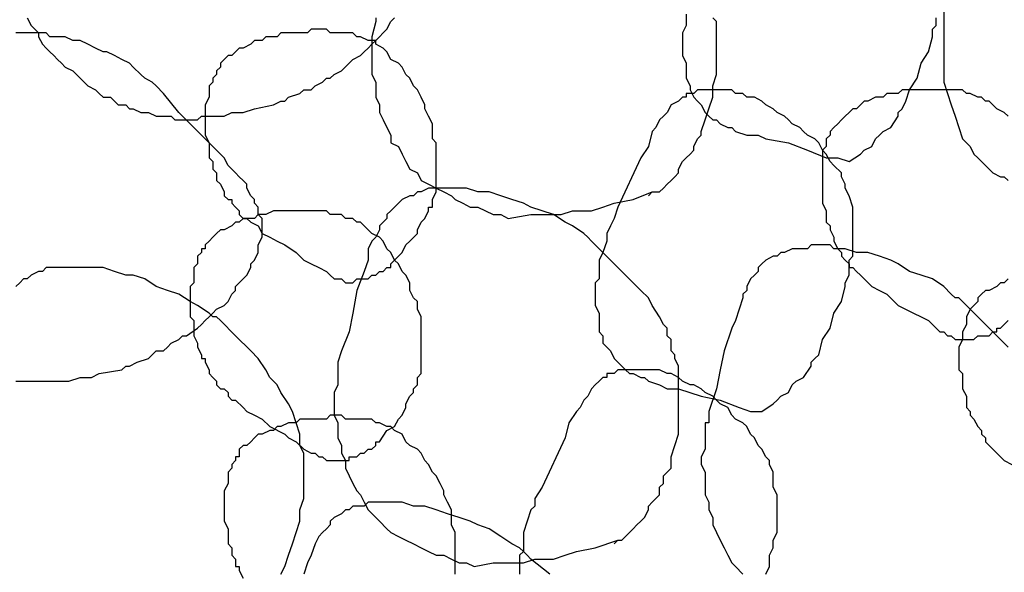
# Model space of a CAD drawing. Header units: millimetres. Extents: x 14 to 424, y 0 to 287.
# Tile 78 of 104: x 321 to 331, y 174 to 180. Entities that reach past the tile are written whole.
import ezdxf

# ---------------------------------------------------------------- set-up
doc = ezdxf.new("R2010")
doc.units = ezdxf.units.MM
doc.layers.add('PDF _0', color=7, linetype='Continuous')

msp = doc.modelspace()

# ---------------------------------------------------------------- linework, layer by layer
at = {"layer": 'PDF _0', "lineweight": 25}
for points in [[(330.639, 180.42), (330.639, 179.797), (330.639, 179.673), (330.639, 179.59), (330.639, 179.506), (330.639, 179.382), (330.639, 179.257), (330.681, 179.133), (330.722, 179.008), (330.764, 178.883), (330.805, 178.759), (330.847, 178.634), (330.93, 178.551), (330.971, 178.468), (331.013, 178.426), (331.055, 178.385), (331.096, 178.343), (331.138, 178.302), (331.179, 178.26), (331.262, 178.219), (331.304, 178.219), (331.345, 178.177)], [(320.586, 179.963), (320.627, 179.88), (320.669, 179.839), (320.71, 179.797), (320.71, 179.756), (320.752, 179.673), (320.794, 179.631), (320.835, 179.59), (320.877, 179.548), (320.918, 179.506), (320.96, 179.465), (321.001, 179.423), (321.084, 179.382), (321.126, 179.34), (321.167, 179.299), (321.209, 179.257), (321.25, 179.216), (321.334, 179.174), (321.375, 179.133), (321.417, 179.091), (321.5, 179.091), (321.541, 179.049), (321.583, 179.008), (321.666, 179.008), (321.707, 178.966), (321.749, 178.966), (321.832, 178.925), (321.874, 178.925), (321.915, 178.925), (321.998, 178.883), (322.04, 178.883), (322.123, 178.883), (322.164, 178.883), (322.206, 178.842), (322.289, 178.842), (322.331, 178.842), (322.372, 178.842), (322.455, 178.842), (322.497, 178.883), (322.58, 178.883), (322.621, 178.883), (322.746, 178.883), (322.829, 178.925), (322.954, 178.925), (323.078, 178.966), (323.286, 179.008), (323.369, 179.049), (323.411, 179.049), (323.452, 179.091), (323.577, 179.133), (323.618, 179.174), (323.701, 179.174), (323.743, 179.216), (323.826, 179.257), (323.868, 179.299), (323.909, 179.299), (323.951, 179.34), (324.034, 179.382), (324.117, 179.465), (324.158, 179.506), (324.242, 179.548), (324.283, 179.59), (324.325, 179.631), (324.366, 179.673), (324.408, 179.714), (324.449, 179.756), (324.491, 179.797), (324.532, 179.839), (324.574, 179.922), (324.615, 179.963)], [(324.408, 179.963), (324.408, 179.922), (324.366, 179.756), (324.366, 179.673), (324.366, 179.59), (324.366, 179.506), (324.366, 179.423), (324.366, 179.34), (324.408, 179.257), (324.408, 179.174), (324.408, 179.091), (324.449, 179.008), (324.449, 178.925), (324.491, 178.842), (324.532, 178.759), (324.574, 178.676), (324.574, 178.592), (324.657, 178.551), (324.699, 178.468), (324.74, 178.385), (324.782, 178.302), (324.865, 178.26), (324.906, 178.177), (324.989, 178.136), (325.072, 178.094), (325.155, 178.052), (325.239, 178.011), (325.28, 177.969), (325.363, 177.928), (325.446, 177.886), (325.529, 177.886), (325.612, 177.845), (325.696, 177.803), (325.779, 177.803), (325.862, 177.762), (326.111, 177.803), (326.236, 177.803), (326.319, 177.803), (326.443, 177.803), (326.568, 177.845), (326.693, 177.845), (326.776, 177.845), (326.9, 177.886), (327.025, 177.928), (327.233, 177.969), (327.44, 178.052)], [(327.399, 178.011), (327.44, 178.052), (327.523, 178.052), (327.565, 178.094), (327.607, 178.136), (327.648, 178.177), (327.69, 178.219), (327.731, 178.26), (327.731, 178.302), (327.773, 178.385), (327.814, 178.426), (327.856, 178.468), (327.897, 178.509), (327.897, 178.551), (327.939, 178.634), (327.98, 178.676), (327.98, 178.717), (328.022, 178.842), (328.063, 178.966), (328.105, 179.091), (328.105, 179.216), (328.147, 179.34), (328.147, 179.465), (328.147, 179.59), (328.147, 179.714), (328.147, 179.839), (328.147, 179.922), (328.105, 179.963)], [(327.814, 180.005), (327.814, 179.922), (327.814, 179.88), (327.773, 179.797), (327.773, 179.756), (327.773, 179.673), (327.773, 179.59), (327.773, 179.548), (327.814, 179.465), (327.814, 179.423), (327.814, 179.34), (327.814, 179.299), (327.856, 179.216), (327.856, 179.174), (327.897, 179.091), (327.939, 179.049), (327.98, 179.008), (328.022, 178.925), (328.063, 178.883), (328.105, 178.842), (328.147, 178.842), (328.188, 178.8), (328.271, 178.759), (328.313, 178.759), (328.354, 178.717), (328.479, 178.676), (328.604, 178.676), (328.687, 178.634), (328.936, 178.592), (329.144, 178.509), (329.351, 178.426), (329.476, 178.426), (329.601, 178.385), (329.725, 178.468), (329.767, 178.509), (329.85, 178.551), (329.891, 178.634), (329.933, 178.676), (329.974, 178.717), (330.058, 178.759), (330.141, 178.883), (330.141, 178.925), (330.182, 178.966), (330.224, 179.049), (330.265, 179.174), (330.348, 179.299), (330.39, 179.465), (330.473, 179.59), (330.515, 179.756), (330.515, 179.839), (330.556, 179.88), (330.556, 179.963)], [(320.461, 175.975), (320.544, 175.975), (320.586, 175.975), (320.669, 175.975), (320.71, 175.975), (320.752, 175.975), (320.835, 175.975), (320.877, 175.975), (320.918, 175.975), (321.043, 175.975), (321.167, 176.017), (321.292, 176.017), (321.375, 176.058), (321.624, 176.1), (321.666, 176.141), (321.707, 176.141), (321.791, 176.183), (321.915, 176.225), (321.957, 176.266), (321.998, 176.308), (322.081, 176.308), (322.123, 176.349), (322.164, 176.391), (322.247, 176.432), (322.289, 176.474), (322.331, 176.474), (322.455, 176.557), (322.497, 176.598), (322.538, 176.64), (322.58, 176.682), (322.621, 176.723), (322.663, 176.765), (322.746, 176.806), (322.788, 176.848), (322.829, 176.931), (322.871, 176.972), (322.871, 177.014), (322.912, 177.055), (322.954, 177.097), (322.995, 177.138), (323.037, 177.222), (323.037, 177.263), (323.078, 177.305), (323.12, 177.388), (323.12, 177.429), (323.12, 177.471), (323.161, 177.554), (323.161, 177.595), (323.161, 177.637), (323.161, 177.679), (323.161, 177.72), (323.161, 177.762), (323.12, 177.803), (323.12, 177.886), (323.078, 177.928), (323.078, 177.969), (323.037, 178.011), (322.995, 178.094), (322.995, 178.136), (322.954, 178.177), (322.912, 178.219), (322.871, 178.26), (322.788, 178.343), (322.746, 178.426), (322.663, 178.509), (322.58, 178.592), (322.414, 178.759), (322.247, 178.925), (322.081, 179.133), (321.998, 179.216), (321.957, 179.257), (321.874, 179.299), (321.832, 179.34), (321.749, 179.423), (321.707, 179.465), (321.624, 179.506), (321.541, 179.548), (321.458, 179.59), (321.417, 179.59), (321.334, 179.631), (321.25, 179.673), (321.167, 179.714), (321.084, 179.714), (321.001, 179.756), (320.918, 179.756), (320.835, 179.756), (320.794, 179.797), (320.752, 179.797), (320.71, 179.797), (320.669, 179.797), (320.627, 179.797), (320.544, 179.797), (320.503, 179.797), (320.461, 179.797)], [(331.345, 178.883), (331.304, 178.925), (331.221, 178.966), (331.179, 179.008), (331.138, 179.049), (331.096, 179.049), (331.055, 179.091), (331.013, 179.091), (330.93, 179.133), (330.888, 179.133), (330.847, 179.174), (330.805, 179.174), (330.722, 179.174), (330.681, 179.174), (330.639, 179.174), (330.556, 179.174), (330.515, 179.174), (330.473, 179.174), (330.39, 179.174), (330.348, 179.174), (330.307, 179.174), (330.224, 179.174), (330.182, 179.174), (330.141, 179.133), (330.099, 179.133), (330.016, 179.133), (329.974, 179.091), (329.933, 179.091), (329.891, 179.091), (329.808, 179.049), (329.767, 179.049), (329.725, 179.008), (329.684, 178.966), (329.642, 178.966), (329.601, 178.925), (329.559, 178.883), (329.517, 178.842), (329.476, 178.8), (329.434, 178.759), (329.393, 178.717), (329.393, 178.676), (329.351, 178.634), (329.351, 178.551), (329.31, 178.509), (329.31, 178.426), (329.31, 178.385), (329.31, 178.343), (329.31, 178.26), (329.31, 178.219), (329.31, 178.136), (329.31, 178.094), (329.31, 178.011), (329.31, 177.969), (329.31, 177.928), (329.351, 177.845), (329.351, 177.803), (329.351, 177.72), (329.393, 177.679), (329.393, 177.637), (329.434, 177.554), (329.434, 177.512), (329.476, 177.429), (329.517, 177.388), (329.517, 177.346), (329.559, 177.305), (329.601, 177.263), (329.601, 177.222), (329.642, 177.222), (329.684, 177.18), (329.725, 177.138), (329.767, 177.097), (329.85, 177.014), (329.933, 176.972), (330.016, 176.931), (330.141, 176.806), (330.307, 176.723), (330.39, 176.682), (330.473, 176.64), (330.515, 176.598), (330.598, 176.515), (330.639, 176.515), (330.681, 176.474), (330.722, 176.474), (330.764, 176.432), (330.805, 176.432), (330.847, 176.432), (330.888, 176.432), (330.93, 176.432), (330.971, 176.432), (331.013, 176.474), (331.055, 176.474), (331.096, 176.474), (331.138, 176.474), (331.179, 176.515), (331.221, 176.515), (331.221, 176.557), (331.262, 176.557), (331.304, 176.598), (331.345, 176.64)], [(327.025, 174.189), (327.066, 174.231), (327.108, 174.231), (327.15, 174.272), (327.191, 174.314), (327.233, 174.355), (327.274, 174.397), (327.316, 174.438), (327.357, 174.48), (327.399, 174.563), (327.399, 174.604), (327.44, 174.646), (327.482, 174.687), (327.523, 174.729), (327.523, 174.812), (327.565, 174.854), (327.565, 174.937), (327.648, 175.02), (327.648, 175.144), (327.69, 175.269), (327.731, 175.394), (327.731, 175.518), (327.731, 175.643), (327.731, 175.768), (327.731, 175.892), (327.731, 176.017), (327.731, 176.1), (327.731, 176.141), (327.69, 176.225), (327.69, 176.266), (327.648, 176.308), (327.648, 176.391), (327.648, 176.432), (327.607, 176.474), (327.607, 176.557), (327.565, 176.598), (327.523, 176.682), (327.44, 176.806), (327.399, 176.889), (327.316, 176.972), (327.233, 177.055), (327.15, 177.138), (327.066, 177.222), (326.983, 177.305), (326.817, 177.471), (326.776, 177.512), (326.734, 177.554), (326.693, 177.595), (326.568, 177.679), (326.485, 177.72), (326.36, 177.803), (326.236, 177.845), (326.111, 177.886), (326.028, 177.928), (325.903, 177.969), (325.779, 178.011), (325.654, 178.052), (325.529, 178.052), (325.405, 178.094), (325.363, 178.094), (325.28, 178.094), (325.239, 178.094), (325.155, 178.094), (325.114, 178.094), (325.031, 178.094), (324.989, 178.094), (324.906, 178.052), (324.865, 178.052), (324.823, 178.011), (324.782, 178.011), (324.699, 177.969), (324.657, 177.928), (324.615, 177.886), (324.574, 177.845), (324.532, 177.803), (324.532, 177.762), (324.491, 177.72), (324.449, 177.679), (324.449, 177.637), (324.408, 177.554), (324.366, 177.512), (324.325, 177.429), (324.325, 177.305), (324.283, 177.18), (324.2, 176.972), (324.158, 176.723), (324.117, 176.515), (324.034, 176.308), (323.992, 176.183), (323.992, 176.141), (323.992, 176.1), (323.992, 175.934), (323.951, 175.851), (323.951, 175.768), (323.951, 175.685), (323.951, 175.601), (323.992, 175.518), (323.992, 175.435), (323.992, 175.352), (324.034, 175.269), (324.034, 175.186), (324.075, 175.103), (324.075, 175.02), (324.117, 174.937), (324.158, 174.854), (324.2, 174.771), (324.242, 174.729), (324.283, 174.646), (324.325, 174.563), (324.408, 174.48), (324.449, 174.438), (324.532, 174.355), (324.574, 174.314), (324.657, 174.272), (324.74, 174.231), (324.823, 174.189), (324.906, 174.147), (324.989, 174.106), (325.072, 174.064), (325.155, 174.064), (325.239, 174.023), (325.322, 173.981), (325.405, 173.981), (325.488, 173.94), (325.696, 173.981), (325.82, 173.981), (325.945, 173.981), (326.028, 173.981), (326.153, 174.023), (326.277, 174.023), (326.36, 174.023), (326.485, 174.064), (326.609, 174.106), (326.817, 174.147), (327.066, 174.231)], [(331.345, 176.349), (331.262, 176.432), (331.179, 176.515), (331.096, 176.598), (331.013, 176.682), (330.847, 176.848), (330.805, 176.889), (330.764, 176.889), (330.722, 176.931), (330.639, 177.014), (330.515, 177.097), (330.39, 177.138), (330.265, 177.18), (330.141, 177.263), (330.058, 177.305), (329.933, 177.346), (329.808, 177.388), (329.684, 177.388), (329.559, 177.429), (329.434, 177.429), (329.393, 177.471), (329.31, 177.471), (329.268, 177.471), (329.185, 177.471), (329.144, 177.429), (329.061, 177.429), (329.019, 177.429), (328.977, 177.429), (328.894, 177.388), (328.853, 177.388), (328.811, 177.346), (328.77, 177.346), (328.687, 177.305), (328.645, 177.263), (328.604, 177.222), (328.604, 177.18), (328.562, 177.138), (328.52, 177.097), (328.479, 177.014), (328.479, 176.972), (328.437, 176.931), (328.437, 176.889), (328.396, 176.765), (328.354, 176.64), (328.313, 176.557), (328.23, 176.308), (328.188, 176.1), (328.147, 175.892), (328.063, 175.643), (328.063, 175.518), (328.022, 175.518), (328.022, 175.477), (328.022, 175.435), (328.022, 175.311), (328.022, 175.228), (327.98, 175.144), (327.98, 175.061), (328.022, 174.978), (328.022, 174.895), (328.022, 174.812), (328.022, 174.729), (328.063, 174.646), (328.063, 174.563), (328.105, 174.48), (328.105, 174.397), (328.147, 174.314), (328.188, 174.231), (328.23, 174.147), (328.271, 174.064), (328.313, 173.981), (328.354, 173.94), (328.437, 173.857)], [(323.369, 173.857), (323.411, 173.94), (323.452, 174.064), (323.494, 174.189), (323.535, 174.314), (323.577, 174.438), (323.577, 174.563), (323.618, 174.687), (323.618, 174.812), (323.618, 174.937), (323.618, 175.061), (323.618, 175.186), (323.577, 175.269), (323.577, 175.394), (323.535, 175.518), (323.494, 175.643), (323.452, 175.726), (323.369, 175.851), (323.328, 175.934), (323.245, 176.017), (323.203, 176.1), (323.12, 176.225), (323.037, 176.308), (322.871, 176.474), (322.704, 176.64), (322.663, 176.682), (322.621, 176.682), (322.58, 176.723), (322.455, 176.806), (322.372, 176.848), (322.247, 176.931), (322.123, 176.972), (321.998, 177.014), (321.874, 177.097), (321.749, 177.138), (321.666, 177.138), (321.541, 177.18), (321.417, 177.222), (321.292, 177.222), (321.167, 177.222), (321.043, 177.222), (320.96, 177.222), (320.918, 177.222), (320.877, 177.222), (320.794, 177.222), (320.752, 177.18), (320.71, 177.18), (320.627, 177.138), (320.586, 177.097), (320.544, 177.097), (320.503, 177.055), (320.461, 177.014)], [(331.345, 177.097), (331.304, 177.055), (331.262, 177.055), (331.221, 177.014), (331.138, 176.972), (331.096, 176.972), (331.055, 176.931), (331.013, 176.889), (331.013, 176.848), (330.971, 176.806), (330.93, 176.765), (330.888, 176.682), (330.888, 176.64), (330.888, 176.598), (330.847, 176.515), (330.847, 176.474), (330.847, 176.432), (330.805, 176.349), (330.805, 176.308), (330.805, 176.225), (330.805, 176.183), (330.805, 176.1), (330.847, 176.058), (330.847, 176.017), (330.847, 175.934), (330.847, 175.892), (330.888, 175.809), (330.888, 175.768), (330.888, 175.685), (330.93, 175.643), (330.93, 175.601), (330.971, 175.56), (331.013, 175.477), (331.055, 175.435), (331.055, 175.394), (331.096, 175.352), (331.096, 175.311), (331.138, 175.269), (331.179, 175.228), (331.221, 175.186), (331.262, 175.144), (331.304, 175.103), (331.387, 175.061)], [(328.687, 173.857), (328.728, 173.94), (328.728, 174.023), (328.728, 174.064), (328.77, 174.147), (328.77, 174.231), (328.811, 174.314), (328.811, 174.397), (328.811, 174.438), (328.811, 174.521), (328.811, 174.604), (328.811, 174.687), (328.811, 174.729), (328.77, 174.812), (328.77, 174.978), (328.728, 175.061), (328.728, 175.103), (328.687, 175.144), (328.645, 175.228), (328.604, 175.269), (328.562, 175.352), (328.52, 175.394), (328.479, 175.477), (328.437, 175.518), (328.354, 175.56), (328.313, 175.601), (328.271, 175.685), (328.188, 175.726), (328.147, 175.768), (328.105, 175.809), (328.022, 175.851), (327.98, 175.892), (327.897, 175.934), (327.856, 175.934), (327.773, 175.975), (327.731, 176.017), (327.648, 176.058), (327.607, 176.058), (327.523, 176.1), (327.44, 176.1), (327.399, 176.1), (327.316, 176.1), (327.274, 176.1), (327.191, 176.1), (327.15, 176.1), (327.108, 176.1), (327.066, 176.1), (327.025, 176.058), (326.983, 176.058), (326.942, 176.058), (326.942, 176.017), (326.9, 176.017), (326.859, 175.975), (326.817, 175.934), (326.776, 175.892), (326.734, 175.809), (326.693, 175.768), (326.651, 175.685), (326.609, 175.643), (326.526, 175.518), (326.485, 175.352), (326.236, 174.812), (326.153, 174.687), (326.153, 174.604), (326.111, 174.563), (326.069, 174.438), (326.028, 174.314), (326.028, 174.231), (326.028, 174.189), (326.028, 174.106), (325.986, 174.064), (325.986, 173.981), (325.986, 173.94), (325.986, 173.857)], [(325.28, 173.857), (325.28, 173.94), (325.28, 174.023), (325.28, 174.106), (325.28, 174.189), (325.28, 174.272), (325.28, 174.314), (325.239, 174.397), (325.239, 174.48), (325.239, 174.563), (325.197, 174.646), (325.155, 174.729), (325.155, 174.771), (325.114, 174.854), (325.072, 174.937), (325.031, 174.978), (324.989, 175.061), (324.948, 175.103), (324.906, 175.186), (324.865, 175.228), (324.782, 175.269), (324.74, 175.311), (324.699, 175.394), (324.615, 175.435), (324.574, 175.477), (324.532, 175.477), (324.449, 175.518), (324.408, 175.518), (324.366, 175.56), (324.283, 175.56), (324.242, 175.56), (324.2, 175.56), (324.117, 175.56), (324.075, 175.56), (324.034, 175.601), (323.951, 175.601), (323.909, 175.601), (323.868, 175.56), (323.785, 175.56), (323.743, 175.56), (323.701, 175.56), (323.66, 175.56), (323.577, 175.56), (323.535, 175.518), (323.494, 175.518), (323.452, 175.518), (323.369, 175.477), (323.328, 175.477), (323.286, 175.435), (323.245, 175.435), (323.161, 175.394), (323.12, 175.394), (323.078, 175.352), (323.037, 175.311), (322.995, 175.269), (322.954, 175.269), (322.912, 175.228), (322.912, 175.144), (322.871, 175.144), (322.871, 175.103), (322.829, 175.061), (322.829, 175.02), (322.788, 174.978), (322.788, 174.895), (322.788, 174.854), (322.746, 174.771), (322.746, 174.729), (322.746, 174.687), (322.746, 174.604), (322.746, 174.563), (322.746, 174.48), (322.746, 174.438), (322.788, 174.355), (322.788, 174.314), (322.788, 174.231), (322.788, 174.189), (322.829, 174.147), (322.829, 174.064), (322.871, 174.023), (322.871, 173.94), (322.912, 173.94), (322.912, 173.898), (322.954, 173.815)], [(326.319, 173.857), (326.111, 174.023), (326.069, 174.064), (326.028, 174.106), (325.986, 174.147), (325.903, 174.189), (325.779, 174.272), (325.654, 174.355), (325.529, 174.397), (325.446, 174.438), (325.322, 174.48), (325.197, 174.521), (325.072, 174.563), (324.948, 174.604), (324.823, 174.604), (324.699, 174.646), (324.574, 174.646), (324.449, 174.646), (324.408, 174.646), (324.325, 174.646), (324.283, 174.604), (324.242, 174.604), (324.158, 174.604), (324.117, 174.563), (324.075, 174.563), (324.034, 174.521), (323.951, 174.48), (323.909, 174.438), (323.909, 174.397), (323.868, 174.355), (323.826, 174.314), (323.785, 174.272), (323.743, 174.189), (323.701, 174.064), (323.66, 173.981), (323.618, 173.857)]]:
    msp.add_lwpolyline(points, dxfattribs=at)
for points in [[(324.615, 177.305), (324.699, 177.388), (324.74, 177.471), (324.782, 177.512), (324.865, 177.595), (324.865, 177.637), (324.906, 177.72), (324.948, 177.762), (324.989, 177.845), (324.989, 177.886), (325.031, 177.886), (325.031, 177.928), (325.031, 177.969), (325.072, 178.052), (325.072, 178.136), (325.072, 178.177), (325.072, 178.26), (325.072, 178.343), (325.072, 178.426), (325.072, 178.509), (325.072, 178.592), (325.031, 178.634), (325.031, 178.717), (325.031, 178.8), (324.989, 178.883), (324.948, 178.966), (324.948, 179.008), (324.906, 179.091), (324.865, 179.174), (324.823, 179.216), (324.782, 179.299), (324.74, 179.34), (324.699, 179.423), (324.657, 179.465), (324.574, 179.506), (324.532, 179.59), (324.491, 179.631), (324.408, 179.673), (324.408, 179.714), (324.366, 179.714), (324.325, 179.714), (324.242, 179.756), (324.2, 179.756), (324.158, 179.797), (324.075, 179.797), (324.034, 179.797), (323.992, 179.797), (323.909, 179.797), (323.868, 179.839), (323.826, 179.839), (323.743, 179.839), (323.701, 179.839), (323.66, 179.797), (323.577, 179.797), (323.535, 179.797), (323.494, 179.797), (323.452, 179.797), (323.369, 179.797), (323.328, 179.756), (323.286, 179.756), (323.203, 179.756), (323.161, 179.714), (323.12, 179.714), (323.078, 179.714), (323.037, 179.673), (322.954, 179.631), (322.912, 179.631), (322.871, 179.59), (322.829, 179.548), (322.788, 179.548), (322.746, 179.506), (322.704, 179.465), (322.704, 179.423), (322.663, 179.382), (322.663, 179.34), (322.621, 179.299), (322.621, 179.257), (322.58, 179.216), (322.58, 179.133), (322.58, 179.091), (322.538, 179.008), (322.538, 178.966), (322.538, 178.925), (322.538, 178.842), (322.538, 178.8), (322.538, 178.717), (322.538, 178.676), (322.58, 178.592), (322.58, 178.551), (322.58, 178.509), (322.58, 178.426), (322.621, 178.385), (322.621, 178.302), (322.663, 178.26), (322.663, 178.219), (322.663, 178.177), (322.704, 178.136), (322.746, 178.052), (322.746, 178.011), (322.788, 177.969), (322.829, 177.969), (322.829, 177.928), (322.871, 177.886), (322.912, 177.845), (322.912, 177.803), (322.954, 177.762), (322.995, 177.762), (323.037, 177.72), (323.12, 177.679), (323.161, 177.595), (323.245, 177.554), (323.328, 177.512), (323.411, 177.471), (323.535, 177.388), (323.618, 177.305), (323.701, 177.263), (323.785, 177.222), (323.868, 177.18), (323.909, 177.138), (323.951, 177.097), (323.992, 177.097), (324.034, 177.097), (324.075, 177.055), (324.117, 177.055), (324.158, 177.055), (324.2, 177.097), (324.242, 177.097), (324.283, 177.097), (324.325, 177.097), (324.366, 177.138), (324.408, 177.138), (324.449, 177.18), (324.491, 177.18), (324.532, 177.222), (324.574, 177.222), (324.574, 177.263)], [(328.645, 175.643), (328.77, 175.726), (328.811, 175.768), (328.853, 175.809), (328.936, 175.851), (328.977, 175.934), (329.019, 175.975), (329.102, 176.017), (329.185, 176.141), (329.185, 176.183), (329.227, 176.225), (329.268, 176.266), (329.31, 176.432), (329.393, 176.557), (329.434, 176.723), (329.517, 176.848), (329.559, 177.014), (329.559, 177.055), (329.601, 177.138), (329.601, 177.222), (329.601, 177.305), (329.642, 177.346), (329.642, 177.429), (329.642, 177.512), (329.642, 177.595), (329.642, 177.637), (329.642, 177.72), (329.642, 177.803), (329.642, 177.886), (329.601, 178.011), (329.559, 178.094), (329.559, 178.136), (329.517, 178.219), (329.517, 178.26), (329.434, 178.343), (329.393, 178.385), (329.351, 178.468), (329.31, 178.509), (329.268, 178.592), (329.227, 178.634), (329.144, 178.676), (329.102, 178.717), (329.061, 178.759), (328.977, 178.8), (328.936, 178.842), (328.894, 178.883), (328.811, 178.925), (328.77, 178.966), (328.687, 179.008), (328.645, 179.049), (328.562, 179.091), (328.479, 179.091), (328.437, 179.133), (328.354, 179.133), (328.313, 179.174), (328.23, 179.174), (328.147, 179.174), (328.105, 179.174), (328.022, 179.174), (327.98, 179.174), (327.939, 179.174), (327.897, 179.133), (327.856, 179.133), (327.814, 179.133), (327.814, 179.091), (327.773, 179.091), (327.731, 179.049), (327.648, 179.008), (327.607, 178.925), (327.565, 178.883), (327.523, 178.842), (327.482, 178.759), (327.44, 178.717), (327.399, 178.551), (327.316, 178.426), (327.066, 177.886), (327.025, 177.762), (326.983, 177.679), (326.942, 177.595), (326.942, 177.512), (326.9, 177.388), (326.859, 177.305), (326.859, 177.263), (326.859, 177.18), (326.859, 177.097), (326.817, 177.055), (326.817, 176.972), (326.817, 176.931), (326.817, 176.848), (326.817, 176.806), (326.859, 176.723), (326.859, 176.64), (326.859, 176.598), (326.859, 176.515), (326.9, 176.474), (326.9, 176.391), (326.942, 176.349), (326.983, 176.308), (327.025, 176.225), (327.066, 176.183), (327.108, 176.141), (327.15, 176.1), (327.191, 176.058), (327.233, 176.058), (327.316, 176.017), (327.357, 176.017), (327.399, 175.975), (327.523, 175.934), (327.607, 175.892), (327.731, 175.892), (327.98, 175.809), (328.188, 175.768), (328.396, 175.685), (328.52, 175.643)], [(324.449, 175.311), (324.532, 175.435), (324.615, 175.477), (324.657, 175.56), (324.699, 175.601), (324.74, 175.685), (324.74, 175.726), (324.782, 175.809), (324.823, 175.851), (324.823, 175.892), (324.865, 175.934), (324.865, 175.975), (324.865, 176.017), (324.906, 176.058), (324.906, 176.141), (324.906, 176.225), (324.906, 176.308), (324.906, 176.391), (324.906, 176.432), (324.906, 176.515), (324.906, 176.598), (324.906, 176.682), (324.865, 176.765), (324.865, 176.848), (324.823, 176.889), (324.782, 176.972), (324.782, 177.055), (324.74, 177.138), (324.699, 177.18), (324.657, 177.263), (324.615, 177.305), (324.574, 177.388), (324.532, 177.429), (324.491, 177.512), (324.449, 177.554), (324.366, 177.595), (324.325, 177.637), (324.283, 177.679), (324.242, 177.72), (324.2, 177.72), (324.158, 177.762), (324.075, 177.762), (324.034, 177.803), (323.992, 177.803), (323.909, 177.803), (323.868, 177.845), (323.826, 177.845), (323.743, 177.845), (323.701, 177.845), (323.66, 177.845), (323.618, 177.845), (323.535, 177.845), (323.494, 177.845), (323.452, 177.845), (323.369, 177.845), (323.328, 177.845), (323.286, 177.845), (323.203, 177.803), (323.161, 177.803), (323.12, 177.803), (323.078, 177.762), (322.995, 177.762), (322.954, 177.762), (322.912, 177.72), (322.871, 177.72), (322.829, 177.679), (322.746, 177.637), (322.704, 177.637), (322.663, 177.595), (322.621, 177.554), (322.58, 177.512), (322.538, 177.471), (322.538, 177.429), (322.497, 177.429), (322.497, 177.388), (322.455, 177.346), (322.455, 177.263), (322.414, 177.222), (322.414, 177.18), (322.414, 177.097), (322.414, 177.055), (322.372, 177.014), (322.372, 176.931), (322.372, 176.889), (322.372, 176.806), (322.372, 176.765), (322.372, 176.682), (322.414, 176.64), (322.414, 176.598), (322.414, 176.515), (322.414, 176.474), (322.455, 176.391), (322.455, 176.349), (322.497, 176.266), (322.497, 176.225), (322.538, 176.225), (322.538, 176.183), (322.58, 176.1), (322.58, 176.058), (322.621, 176.017), (322.663, 175.975), (322.663, 175.934), (322.704, 175.892), (322.746, 175.892), (322.788, 175.851), (322.788, 175.809), (322.829, 175.768), (322.871, 175.768), (322.954, 175.685), (322.995, 175.643), (323.078, 175.601), (323.161, 175.56), (323.245, 175.477), (323.411, 175.394), (323.452, 175.352), (323.535, 175.311), (323.618, 175.228), (323.701, 175.186), (323.743, 175.186), (323.785, 175.144), (323.826, 175.144), (323.868, 175.103), (323.909, 175.103), (323.951, 175.103), (323.992, 175.103), (324.034, 175.103), (324.075, 175.103), (324.117, 175.103), (324.117, 175.144), (324.158, 175.144), (324.2, 175.144), (324.242, 175.186), (324.283, 175.186), (324.325, 175.228), (324.366, 175.228), (324.408, 175.269), (324.408, 175.311)]]:
    msp.add_lwpolyline(points, close=True, dxfattribs=at)

doc.saveas('drawing.dxf')
